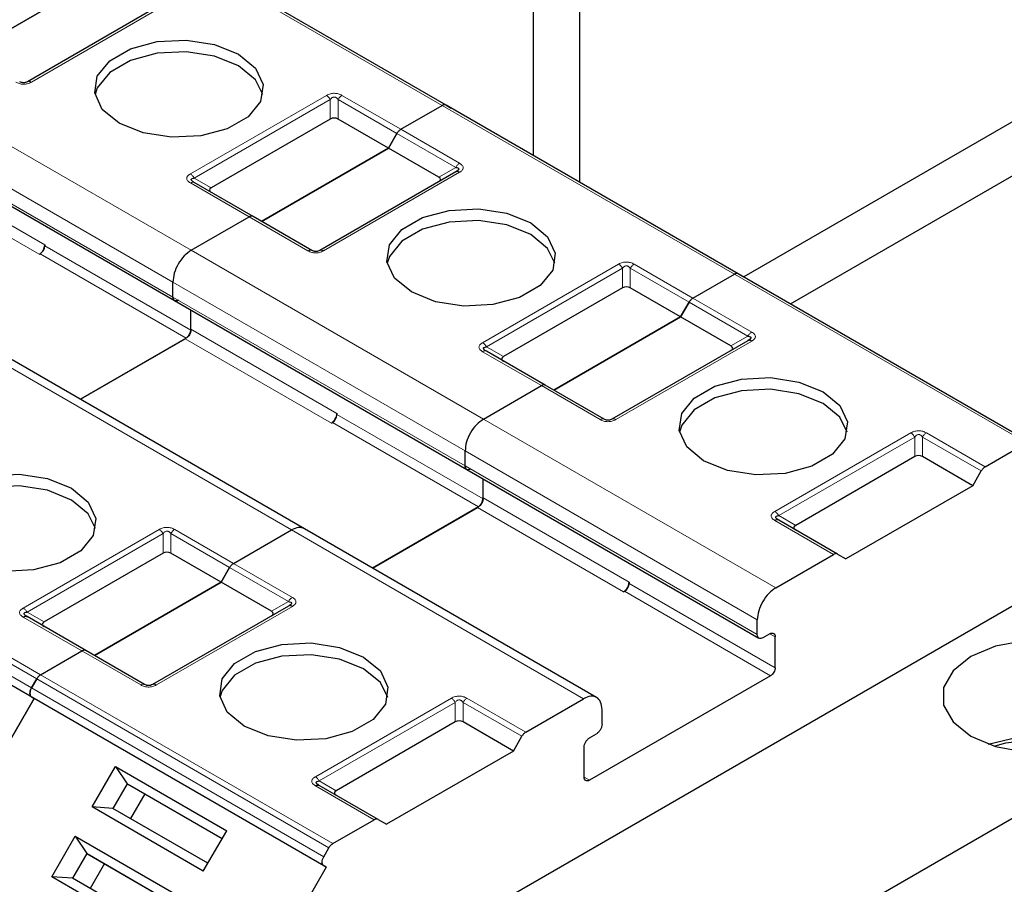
# Model space of a CAD drawing. Header units: millimetres. Extents: x 5 to 418, y 2 to 292.
# Tile 31 of 51: x 266 to 276, y 124 to 133. Entities that reach past the tile are written whole.
import ezdxf

# ---------------------------------------------------------------- set-up
doc = ezdxf.new("R2010")
doc.units = ezdxf.units.MM

msp = doc.modelspace()

# ---------------------------------------------------------------- linework, layer by layer
at = {"color": 7, "linetype": 'Continuous', "lineweight": 25}
for p, q in [((270.8628, 142.036), (270.8628, 131.8456)), ((271.3428, 131.5685), (271.3428, 142.036)), ((269.9691, 132.3615), (266.971, 134.0923)), ((266.3793, 133.6501), (265.0782, 132.899)), ((265.0782, 132.899), (266.3793, 133.6501)), ((267.0698, 133.4065), (265.6745, 132.601)), ((269.5046, 132.1125), (269.9291, 132.3576)), ((269.5046, 132.1125), (269.9291, 132.3576)), ((269.9691, 132.3615), (270.022, 132.331)), ((272.9673, 130.6307), (269.9691, 132.3615)), ((276.1682, 132.4146), (273.0227, 130.5987)), ((268.7812, 132.2173), (267.5601, 131.5124)), ((269.3774, 131.9193), (268.8612, 132.2173)), ((264.185, 132.0868), (267.1831, 130.356)), ((269.3774, 131.9193), (269.4646, 132.0703)), ((269.4646, 132.0703), (269.3774, 131.9193)), ((273.5027, 130.3216), (276.4082, 131.9989)), ((269.3774, 131.9193), (268.0764, 131.1682)), ((268.0764, 131.1682), (269.3774, 131.9193)), ((269.8937, 131.6213), (269.3774, 131.9193)), ((270.068, 131.6757), (268.6726, 130.8702)), ((270.0797, 131.6832), (270.0717, 131.6775)), ((267.9892, 131.2185), (267.3858, 131.5669)), ((267.3551, 130.8716), (267.9492, 131.2146)), ((267.3551, 130.8716), (267.9492, 131.2146)), ((268.5926, 130.8702), (267.9892, 131.2185)), ((265.8513, 130.9286), (265.8513, 130.9177)), ((265.7948, 130.8307), (265.8042, 130.8361)), ((272.5027, 130.3817), (272.9273, 130.6268)), ((272.5027, 130.3817), (272.9273, 130.6268)), ((275.9654, 128.8999), (272.9673, 130.6307)), ((272.9673, 130.6307), (273.0202, 130.6002)), ((267.1665, 130.3926), (267.1665, 130.545)), ((267.1665, 130.3926), (267.1665, 130.545)), ((271.7793, 130.4866), (270.5582, 129.7817)), ((272.3756, 130.1885), (271.8593, 130.4866)), ((267.1831, 130.356), (270.1813, 128.6252)), ((272.4627, 130.3395), (272.3756, 130.1885)), ((272.3756, 130.1885), (272.4627, 130.3395)), ((267.3504, 130.0524), (267.3504, 130.2594)), ((267.3504, 130.0632), (267.3504, 130.2594)), ((271.0745, 129.4374), (272.3756, 130.1885)), ((272.3756, 130.1885), (271.0745, 129.4374)), ((272.8918, 129.8905), (272.3756, 130.1885)), ((267.3033, 129.9707), (266.2171, 129.3437)), ((266.2171, 129.3437), (267.2938, 129.9653)), ((273.0661, 129.9449), (271.6707, 129.1394)), ((273.0778, 129.9524), (273.0699, 129.9467)), ((270.9874, 129.4878), (270.384, 129.8361)), ((268.5161, 128.0165), (265.518, 129.7473)), ((270.3532, 129.1408), (270.9474, 129.4838)), ((270.3532, 129.1408), (270.9474, 129.4838)), ((271.5907, 129.1394), (270.9874, 129.4878)), ((268.8495, 129.1978), (268.8495, 129.187)), ((268.7929, 129.0999), (268.8023, 129.1053)), ((270.1647, 128.6618), (270.1647, 128.8142)), ((270.1647, 128.6618), (270.1647, 128.8142)), ((275.5008, 128.6509), (275.9254, 128.896)), ((274.7774, 128.7558), (273.5564, 128.0509)), ((275.3737, 128.4577), (274.8574, 128.7558)), ((270.1813, 128.6252), (273.1794, 126.8944)), ((275.3737, 128.4577), (275.4608, 128.6087)), ((270.3485, 128.3325), (270.3485, 128.5286)), ((270.3485, 128.3216), (270.3485, 128.5286)), ((275.3737, 128.4577), (274.0726, 127.7067)), ((270.3014, 128.2399), (269.2152, 127.6129)), ((269.2152, 127.6129), (270.292, 128.2345)), ((273.9855, 127.757), (273.3821, 128.1053)), ((265.7425, 126.2757), (262.7444, 128.0065)), ((267.7887, 127.6603), (268.3828, 128.0033)), ((267.7887, 127.6603), (268.3828, 128.0033)), ((271.5142, 126.2857), (268.5161, 128.0165)), ((267.0653, 127.7652), (265.8442, 127.0603)), ((267.6615, 127.4672), (267.1453, 127.7652)), ((273.3514, 127.41), (273.9455, 127.753)), ((273.9855, 127.757), (274.0726, 127.7067)), ((267.7487, 127.6181), (267.6615, 127.4672)), ((267.6615, 127.4672), (267.7487, 127.6181)), ((266.3604, 126.7161), (267.6615, 127.4672)), ((267.6615, 127.4672), (266.3604, 126.7161)), ((268.1778, 127.1691), (267.6615, 127.4672)), ((276.2441, 127.4904), (268.3373, 122.926)), ((271.8476, 127.4671), (271.8476, 127.4562)), ((271.791, 127.3691), (271.8005, 127.3745)), ((268.3521, 127.2236), (266.9567, 126.4181)), ((265.6662, 127.1165), (265.6582, 127.1222)), ((266.2733, 126.7664), (265.6699, 127.1147)), ((273.1628, 126.931), (273.1628, 127.0834)), ((273.2901, 126.9392), (273.2194, 126.8984)), ((273.3467, 126.5908), (273.3467, 126.9065)), ((265.8088, 126.5174), (266.2333, 126.7624)), ((265.8088, 126.5174), (266.2333, 126.7624)), ((266.8767, 126.4181), (266.2733, 126.7664)), ((273.2995, 126.5091), (271.4422, 125.4369)), ((265.7688, 126.4751), (265.7159, 126.3835)), ((265.7159, 126.3835), (265.7688, 126.4751)), ((278.1297, 126.4019), (270.223, 121.8374)), ((265.7159, 126.2911), (265.7425, 126.2757)), ((265.7159, 126.2911), (265.7425, 126.2757)), ((264.0759, 123.389), (265.7425, 126.2757)), ((265.7425, 126.2757), (264.0759, 123.389)), ((268.7407, 124.5449), (265.7425, 126.2757)), ((270.7868, 125.9295), (271.3809, 126.2725)), ((271.5695, 126.0112), (271.5695, 126.1636)), ((270.0634, 126.0344), (268.8423, 125.3295)), ((270.6597, 125.7364), (270.1434, 126.0344)), ((270.6597, 125.7364), (270.7468, 125.8873)), ((271.4422, 125.8724), (271.5129, 125.9132)), ((270.6597, 125.7364), (269.3586, 124.9853)), ((271.3856, 125.4696), (271.3856, 125.7744)), ((266.3379, 125.1623), (266.5779, 125.5779)), ((266.5779, 125.5779), (267.7186, 124.9193)), ((266.5779, 125.5779), (266.6972, 125.4013)), ((266.6972, 125.4013), (266.5505, 125.1472)), ((266.6972, 125.4013), (267.6719, 124.8386)), ((266.6972, 125.4013), (266.7239, 125.3859)), ((266.7239, 125.3859), (267.6719, 124.8386)), ((268.6643, 125.3857), (268.6563, 125.3914)), ((269.2714, 125.0356), (268.668, 125.3839)), ((266.8772, 125.2974), (266.7305, 125.0433)), ((267.4786, 124.5038), (266.3379, 125.1623)), ((266.5505, 125.1472), (266.3379, 125.1623)), ((267.5253, 124.5845), (266.5505, 125.1472)), ((268.8069, 124.7866), (269.2314, 125.0317)), ((269.2714, 125.0356), (269.3586, 124.9853)), ((267.4786, 124.5038), (267.7186, 124.9193)), ((265.9246, 124.4464), (266.1645, 124.8619)), ((266.1645, 124.8619), (267.3052, 124.2034)), ((266.1645, 124.8619), (266.2839, 124.6854)), ((266.2839, 124.6854), (266.1372, 124.4313)), ((266.2839, 124.6854), (267.2586, 124.1227)), ((266.2839, 124.6854), (266.3105, 124.67)), ((266.3105, 124.67), (267.2586, 124.1226)), ((268.714, 124.6527), (268.7669, 124.7443)), ((266.4639, 124.5814), (266.3172, 124.3274)), ((268.7407, 124.5449), (267.074, 121.6582)), ((268.714, 124.5603), (268.7407, 124.5449)), ((267.0653, 123.7879), (265.9246, 124.4464)), ((266.1372, 124.4313), (265.9246, 124.4464)), ((267.1119, 123.8686), (266.1372, 124.4313))]:
    msp.add_line(p, q, dxfattribs=at)
at = {"color": 7, "linetype": 'Continuous', "lineweight": 18}
for p, q in [((269.9291, 132.3576), (266.931, 134.0883)), ((267.1098, 133.4026), (265.7145, 132.597)), ((264.357, 132.6024), (267.3551, 130.8716)), ((267.3458, 131.6553), (268.7412, 132.4608)), ((268.9012, 132.4608), (269.5046, 132.1125)), ((267.3858, 131.6131), (268.7812, 132.4186)), ((268.7812, 132.2173), (268.7812, 132.4186)), ((268.8612, 132.4186), (269.4646, 132.0703)), ((268.8612, 132.4186), (268.8612, 132.2173)), ((272.9273, 130.6268), (269.9291, 132.3576)), ((264.1684, 132.2758), (267.1665, 130.545)), ((267.1665, 130.3926), (264.1684, 132.1234)), ((269.4646, 132.0703), (270.068, 131.7219)), ((269.5046, 132.1125), (270.108, 131.7641)), ((264.3523, 131.794), (265.8513, 130.9286)), ((264.2957, 131.696), (265.7948, 130.8307)), ((270.108, 131.6718), (268.7126, 130.8663)), ((269.8937, 131.6213), (270.068, 131.7219)), ((267.9492, 131.2146), (267.3458, 131.5629)), ((267.3858, 131.6131), (267.5601, 131.5124)), ((268.5526, 130.8663), (267.9492, 131.2146)), ((265.8042, 130.8361), (267.3033, 129.9707)), ((265.8513, 130.9177), (267.3504, 130.0524)), ((267.3551, 130.8716), (270.3532, 129.1408)), ((270.344, 129.9245), (271.7393, 130.73)), ((271.8993, 130.73), (272.5027, 130.3817)), ((270.384, 129.8823), (271.7793, 130.6878)), ((271.7793, 130.4866), (271.7793, 130.6878)), ((271.8593, 130.6878), (272.4627, 130.3395)), ((271.8593, 130.6878), (271.8593, 130.4866)), ((275.9254, 128.896), (272.9273, 130.6268)), ((267.1665, 130.545), (270.1647, 128.8142)), ((270.1647, 128.6618), (267.1665, 130.3926)), ((272.4627, 130.3395), (273.0661, 129.9911)), ((272.5027, 130.3817), (273.1061, 130.0334)), ((267.3504, 130.0632), (268.8495, 129.1978)), ((267.2938, 129.9653), (268.7929, 129.0999)), ((273.1061, 129.941), (271.7107, 129.1355)), ((272.8918, 129.8905), (273.0661, 129.9911)), ((270.9474, 129.4838), (270.344, 129.8321)), ((270.384, 129.8823), (270.5582, 129.7817)), ((268.3828, 128.0033), (265.3846, 129.7341)), ((271.5507, 129.1355), (270.9474, 129.4838)), ((268.8495, 129.187), (270.3485, 128.3216)), ((270.3532, 129.1408), (273.3514, 127.41)), ((268.8023, 129.1053), (270.3014, 128.2399)), ((273.3421, 128.1937), (274.7374, 128.9992)), ((273.3821, 128.1515), (274.7774, 128.957)), ((274.7774, 128.7558), (274.7774, 128.957)), ((274.8574, 128.957), (275.4608, 128.6087)), ((274.8574, 128.957), (274.8574, 128.7558)), ((274.8974, 128.9992), (275.5008, 128.6509)), ((270.1647, 128.8142), (273.1628, 127.0834)), ((273.1628, 126.931), (270.1647, 128.6618)), ((270.3485, 128.3325), (271.8476, 127.4671)), ((262.7706, 128.2059), (265.7688, 126.4751)), ((262.8106, 128.2481), (265.8088, 126.5174)), ((270.292, 128.2345), (271.791, 127.3691)), ((262.7177, 128.1143), (265.7159, 126.3835)), ((273.9455, 127.753), (273.3421, 128.1014)), ((273.3821, 128.1515), (273.5564, 128.0509)), ((265.7159, 126.2911), (262.7177, 128.0219)), ((265.6299, 127.2031), (267.0253, 128.0087)), ((267.1853, 128.0087), (267.7887, 127.6603)), ((271.3809, 126.2725), (268.3828, 128.0033)), ((265.6699, 127.1609), (267.0653, 127.9664)), ((267.0653, 127.7652), (267.0653, 127.9664)), ((267.1453, 127.9664), (267.7487, 127.6181)), ((267.1453, 127.9664), (267.1453, 127.7652)), ((267.7487, 127.6181), (268.3521, 127.2698)), ((267.7887, 127.6603), (268.3921, 127.312)), ((271.8476, 127.4562), (273.3467, 126.5908)), ((271.8005, 127.3745), (273.2995, 126.5091)), ((268.3921, 127.2196), (266.9967, 126.4141)), ((268.1778, 127.1691), (268.3521, 127.2698)), ((266.2333, 126.7624), (265.6299, 127.1108)), ((265.6699, 127.1609), (265.8442, 127.0603)), ((273.2901, 126.9392), (273.3467, 126.9065)), ((266.8367, 126.4141), (266.2333, 126.7624)), ((265.8088, 126.5174), (268.8069, 124.7866)), ((265.7159, 126.3835), (268.714, 124.6527)), ((265.7688, 126.4751), (268.7669, 124.7443)), ((268.714, 124.5603), (265.7159, 126.2911)), ((268.628, 125.4724), (270.0234, 126.2779)), ((268.668, 125.4301), (270.0634, 126.2357)), ((270.0634, 126.0344), (270.0634, 126.2357)), ((270.1434, 126.2357), (270.7468, 125.8873)), ((270.1434, 126.2357), (270.1434, 126.0344)), ((270.1834, 126.2779), (270.7868, 125.9295)), ((269.2314, 125.0317), (268.628, 125.38)), ((268.668, 125.4301), (268.8423, 125.3295)), ((271.4422, 125.4369), (271.3856, 125.4696))]:
    msp.add_line(p, q, dxfattribs=at)
at = {"color": 7, "linetype": 'Continuous', "lineweight": 25, "flags": 128}
for points in [[(266.615, 132.1751), (266.4424, 132.3175), (266.3645, 132.4853), (266.3907, 132.6584), (266.5179, 132.8159), (266.7307, 132.9388), (267.0035, 133.0122), (267.3034, 133.0273), (267.5941, 132.9824), (267.8407, 132.8827)], [(267.8407, 132.7629), (267.5941, 132.8626), (267.3034, 132.9076), (267.0035, 132.8924), (266.7307, 132.819), (266.5179, 132.6961), (266.3907, 132.5387), (266.3674, 132.469)], [(267.8407, 132.8827), (268.0133, 132.7404), (268.0912, 132.5725), (268.065, 132.3994), (267.9378, 132.242), (267.7249, 132.1191), (267.4521, 132.0457), (267.1523, 132.0305), (266.8616, 132.0755), (266.615, 132.1751)], [(268.0883, 132.469), (268.0133, 132.6206), (267.8407, 132.7629)], [(269.6131, 130.4444), (269.4405, 130.5867), (269.3626, 130.7545), (269.3888, 130.9276), (269.516, 131.0851), (269.7289, 131.208), (270.0017, 131.2814), (270.3015, 131.2966), (270.5922, 131.2516), (270.8388, 131.1519)], [(270.8388, 131.0322), (270.5922, 131.1318), (270.3015, 131.1768), (270.0017, 131.1616), (269.7289, 131.0882), (269.516, 130.9653), (269.3888, 130.8079), (269.3655, 130.7383)], [(270.8388, 131.1519), (271.0114, 131.0096), (271.0893, 130.8417), (271.0631, 130.6686), (270.9359, 130.5112), (270.7231, 130.3883), (270.4503, 130.3149), (270.1504, 130.2997), (269.8597, 130.3447), (269.6131, 130.4444)], [(271.0864, 130.7383), (271.0114, 130.8898), (270.8388, 131.0322)], [(272.6113, 128.7136), (272.4386, 128.8559), (272.3607, 129.0237), (272.387, 129.1968), (272.5142, 129.3543), (272.727, 129.4772), (272.9998, 129.5506), (273.2996, 129.5658), (273.5904, 129.5208), (273.8369, 129.4211)], [(273.8369, 129.3014), (273.5904, 129.401), (273.2996, 129.446), (272.9998, 129.4309), (272.727, 129.3574), (272.5142, 129.2346), (272.387, 129.0771), (272.3637, 129.0075)], [(273.8369, 129.4211), (274.0096, 129.2788), (274.0875, 129.111), (274.0612, 128.9379), (273.934, 128.7804), (273.7212, 128.6575), (273.4484, 128.5841), (273.1486, 128.5689), (272.8578, 128.6139), (272.6113, 128.7136)], [(274.0845, 129.0075), (274.0096, 129.159), (273.8369, 129.3014)], [(264.8991, 127.723), (264.7265, 127.8653), (264.6486, 128.0332), (264.6748, 128.2063), (264.802, 128.3637), (265.0148, 128.4866), (265.2876, 128.56), (265.5875, 128.5752), (265.8782, 128.5302), (266.1247, 128.4306)], [(266.1247, 128.3108), (265.8782, 128.4105), (265.5875, 128.4554), (265.2876, 128.4403), (265.0148, 128.3669), (264.802, 128.244), (264.6748, 128.0865), (264.6515, 128.0169)], [(266.1247, 128.4306), (266.2974, 128.2882), (266.3753, 128.1204), (266.3491, 127.9473), (266.2219, 127.7898), (266.009, 127.6669), (265.7362, 127.5935), (265.4364, 127.5784), (265.1456, 127.6233), (264.8991, 127.723)], [(266.3724, 128.0169), (266.2974, 128.1685), (266.1247, 128.3108)], [(267.8972, 125.9922), (267.7246, 126.1346), (267.6467, 126.3024), (267.6729, 126.4755), (267.8001, 126.633), (268.013, 126.7558), (268.2857, 126.8293), (268.5856, 126.8444), (268.8763, 126.7994), (269.1229, 126.6998)], [(275.3548, 125.8885), (275.608, 125.7824), (275.9055, 125.7266), (276.2184, 125.7266), (276.5159, 125.7824), (276.7691, 125.8885), (276.953, 126.0347), (277.0496, 126.2064), (277.0496, 126.3871), (276.953, 126.5588), (276.7691, 126.705), (276.5159, 126.8111), (276.2184, 126.8669), (275.9055, 126.8669), (275.608, 126.8111), (275.3548, 126.705), (275.1709, 126.5588), (275.0743, 126.3871), (275.0743, 126.2064), (275.1709, 126.0347), (275.3548, 125.8885)], [(269.1229, 126.58), (268.8763, 126.6797), (268.5856, 126.7246), (268.2857, 126.7095), (268.013, 126.6361), (267.8001, 126.5132), (267.6729, 126.3557), (267.6496, 126.2861)], [(269.1229, 126.6998), (269.2955, 126.5574), (269.3734, 126.3896), (269.3472, 126.2165), (269.22, 126.059), (269.0072, 125.9362), (268.7344, 125.8627), (268.4345, 125.8476), (268.1438, 125.8926), (267.8972, 125.9922)], [(269.3705, 126.2861), (269.2955, 126.4377), (269.1229, 126.58)], [(275.533, 125.8068), (275.8335, 125.8789), (276.1583, 125.8915)], [(276.0344, 125.8555), (275.7103, 125.816), (275.5995, 125.7849)]]:
    msp.add_lwpolyline(points, dxfattribs=at)
at = {"color": 7, "linetype": 'Continuous', "lineweight": 18}
for centre, radius, start, end in [((267.3693, 131.5302), 0.0402, 65.68605, 125.61817), ((270.3674, 129.7994), 0.0402, 65.68605, 125.61817), ((273.3655, 128.0686), 0.0402, 65.68605, 125.61817), ((268.4531, 127.2141), 0.1154, 121.95467, 151.14439)]:
    msp.add_arc(centre, radius, start, end, dxfattribs=at)
at = {"color": 7, "linetype": 'Continuous', "lineweight": 25}
for centre, radius in [((265.7285, 130.9342), 0.1229), ((265.749, 130.9224), 0.1025), ((268.7266, 129.2034), 0.1229), ((268.7471, 129.1916), 0.1025), ((271.7248, 127.4727), 0.1229), ((271.7452, 127.4608), 0.1025)]:
    msp.add_arc(centre, radius, 302.60548, 357.39452, dxfattribs=at)
for centre, major_axis, ratio, start_param, end_param in [((268.8212, 132.1481), (0.08, 0), 0.9998916, 1.0471975, 2.0943951), ((269.7737, 131.5982), (0.1386, 0), 0.3332972, 5.7595865, 6.8067841), ((267.6801, 131.4893), (0.1386, 0), 0.3332972, 2.6179939, 3.6651914), ((271.8193, 130.4173), (0.08, 0), 0.9998916, 1.0471975, 2.0943951), ((272.7718, 129.8674), (0.1386, 0), 0.3332972, 5.7595865, 6.8067841), ((270.6782, 129.7586), (0.1386, 0), 0.3332972, 2.6179939, 3.6651914), ((274.8174, 128.6865), (0.08, 0), 0.9998916, 1.0471975, 2.0943951), ((273.6764, 128.0278), (0.1386, 0), 0.3332972, 2.6179939, 3.6651914), ((267.1053, 127.6959), (0.08, 0), 0.9998916, 1.0471975, 2.0943951), ((268.0578, 127.1461), (0.1386, 0), 0.3332972, 5.7595865, 6.8067841), ((265.9642, 127.0372), (0.1386, 0), 0.3332972, 2.6179939, 3.6651915), ((270.1034, 125.9651), (0.08, 0), 0.9998916, 1.0471975, 2.0943951), ((268.9623, 125.3064), (0.1386, 0), 0.3332972, 2.6179939, 3.6651915)]:
    msp.add_ellipse(centre, major_axis=major_axis, ratio=ratio, start_param=start_param, end_param=end_param, dxfattribs=at)
at = {"color": 7, "linetype": 'Continuous', "lineweight": 18}
for points, knots in [([(265.7145, 132.597), (265.7014, 132.5906), (265.683, 132.5815), (265.6528, 132.5762), (265.6317, 132.5754), (265.611, 132.5768), (265.5834, 132.5826), (265.5664, 132.5911), (265.5545, 132.597)], [0, 0, 0, 0, 0.2823256, 0.3956386, 0.5177702, 0.6311071, 0.7404354, 1, 1, 1, 1]), ([(268.7412, 132.4608), (268.7543, 132.4673), (268.7726, 132.4764), (268.8028, 132.4817), (268.8239, 132.4824), (268.8446, 132.481), (268.8722, 132.4753), (268.8892, 132.4668), (268.9012, 132.4608)], [0, 0, 0, 0, 0.28232556, 0.3956386, 0.51777025, 0.63110711, 0.74043539, 1, 1, 1, 1]), ([(268.7812, 132.4186), (268.7868, 132.4256), (268.7947, 132.4355), (268.8112, 132.4429), (268.8234, 132.4439), (268.8348, 132.4416), (268.8488, 132.4338), (268.8561, 132.4249), (268.8612, 132.4186)], [0, 0, 0, 0, 0.2915567, 0.4094353, 0.5237228, 0.6250088, 0.734944, 1, 1, 1, 1]), ([(270.108, 131.7641), (270.1192, 131.7566), (270.135, 131.746), (270.1441, 131.7285), (270.1454, 131.7164), (270.143, 131.7044), (270.133, 131.6885), (270.1183, 131.6787), (270.108, 131.6718)], [0, 0, 0, 0, 0.2823256, 0.3956386, 0.5177703, 0.6311071, 0.7404354, 1, 1, 1, 1]), ([(267.3458, 131.5629), (267.3353, 131.57), (267.3199, 131.5802), (267.3103, 131.5971), (267.3079, 131.6092), (267.3104, 131.6212), (267.3199, 131.6377), (267.3352, 131.6481), (267.3458, 131.6553)], [0, 0, 0, 0, 0.2646181, 0.3849548, 0.5040288, 0.613968, 0.7305828, 1, 1, 1, 1]), ([(268.7126, 130.8663), (268.6995, 130.8598), (268.6812, 130.8507), (268.6509, 130.8454), (268.6299, 130.8446), (268.6092, 130.846), (268.5815, 130.8518), (268.5646, 130.8603), (268.5526, 130.8663)], [0, 0, 0, 0, 0.2823256, 0.3956386, 0.5177702, 0.6311071, 0.7404354, 1, 1, 1, 1]), ([(271.7393, 130.73), (271.7524, 130.7365), (271.7708, 130.7456), (271.801, 130.7509), (271.822, 130.7517), (271.8428, 130.7502), (271.8704, 130.7445), (271.8874, 130.736), (271.8993, 130.73)], [0, 0, 0, 0, 0.28232556, 0.3956386, 0.51777025, 0.63110711, 0.74043539, 1, 1, 1, 1]), ([(271.7793, 130.6878), (271.7849, 130.6948), (271.7929, 130.7047), (271.8094, 130.7121), (271.8215, 130.7131), (271.833, 130.7109), (271.847, 130.703), (271.8542, 130.6941), (271.8593, 130.6878)], [0, 0, 0, 0, 0.2915567, 0.4094353, 0.5237228, 0.6250088, 0.734944, 1, 1, 1, 1]), ([(273.1061, 130.0334), (273.1173, 130.0258), (273.1331, 130.0152), (273.1423, 129.9978), (273.1436, 129.9856), (273.1411, 129.9736), (273.1312, 129.9577), (273.1165, 129.9479), (273.1061, 129.941)], [0, 0, 0, 0, 0.2823256, 0.3956386, 0.5177703, 0.6311071, 0.7404354, 1, 1, 1, 1]), ([(270.344, 129.8321), (270.3334, 129.8392), (270.3181, 129.8495), (270.3084, 129.8663), (270.306, 129.8784), (270.3085, 129.8904), (270.318, 129.907), (270.3333, 129.9173), (270.344, 129.9245)], [0, 0, 0, 0, 0.2646181, 0.3849548, 0.5040288, 0.613968, 0.7305828, 1, 1, 1, 1]), ([(271.7107, 129.1355), (271.6976, 129.129), (271.6793, 129.1199), (271.6491, 129.1146), (271.628, 129.1138), (271.6073, 129.1153), (271.5797, 129.121), (271.5627, 129.1295), (271.5507, 129.1355)], [0, 0, 0, 0, 0.2823256, 0.3956386, 0.5177702, 0.6311071, 0.7404354, 1, 1, 1, 1]), ([(274.7374, 128.9992), (274.7505, 129.0057), (274.7689, 129.0148), (274.7991, 129.0201), (274.8202, 129.0209), (274.8409, 129.0195), (274.8685, 129.0137), (274.8855, 129.0052), (274.8974, 128.9992)], [0, 0, 0, 0, 0.2823256, 0.3956386, 0.5177702, 0.6311071, 0.7404354, 1, 1, 1, 1]), ([(274.7774, 128.957), (274.7831, 128.964), (274.791, 128.9739), (274.8075, 128.9813), (274.8196, 128.9823), (274.8311, 128.9801), (274.8451, 128.9722), (274.8523, 128.9633), (274.8574, 128.957)], [0, 0, 0, 0, 0.2915567, 0.4094353, 0.5237228, 0.6250088, 0.734944, 1, 1, 1, 1]), ([(273.3421, 128.1014), (273.3315, 128.1084), (273.3162, 128.1187), (273.3065, 128.1355), (273.3042, 128.1476), (273.3066, 128.1596), (273.3161, 128.1762), (273.3314, 128.1865), (273.3421, 128.1937)], [0, 0, 0, 0, 0.2646181, 0.3849548, 0.5040288, 0.613968, 0.7305828, 1, 1, 1, 1]), ([(267.0253, 128.0087), (267.0384, 128.0152), (267.0567, 128.0242), (267.0869, 128.0295), (267.108, 128.0303), (267.1287, 128.0289), (267.1563, 128.0231), (267.1733, 128.0146), (267.1853, 128.0087)], [0, 0, 0, 0, 0.28232556, 0.3956386, 0.51777025, 0.63110711, 0.74043539, 1, 1, 1, 1]), ([(267.0653, 127.9664), (267.0709, 127.9735), (267.0788, 127.9833), (267.0953, 127.9907), (267.1075, 127.9917), (267.1189, 127.9895), (267.1329, 127.9816), (267.1402, 127.9727), (267.1453, 127.9664)], [0, 0, 0, 0, 0.29155666, 0.40943532, 0.52372283, 0.62500884, 0.73494402, 1, 1, 1, 1]), ([(268.3921, 127.312), (268.4026, 127.3049), (268.4179, 127.2947), (268.4276, 127.2779), (268.43, 127.2657), (268.4275, 127.2537), (268.418, 127.2372), (268.4027, 127.2268), (268.3921, 127.2196)], [0, 0, 0, 0, 0.2646181, 0.3849548, 0.5040288, 0.613968, 0.7305828, 1, 1, 1, 1]), ([(265.6299, 127.1108), (265.6187, 127.1183), (265.6029, 127.1289), (265.5938, 127.1464), (265.5924, 127.1585), (265.5949, 127.1705), (265.6049, 127.1864), (265.6196, 127.1962), (265.6299, 127.2031)], [0, 0, 0, 0, 0.2823256, 0.3956386, 0.5177703, 0.6311071, 0.7404354, 1, 1, 1, 1]), ([(266.9967, 126.4141), (266.9836, 126.4076), (266.9652, 126.3985), (266.935, 126.3932), (266.914, 126.3925), (266.8932, 126.3939), (266.8656, 126.3996), (266.8487, 126.4081), (266.8367, 126.4141)], [0, 0, 0, 0, 0.2823256, 0.3956386, 0.5177702, 0.6311071, 0.7404354, 1, 1, 1, 1]), ([(270.0234, 126.2779), (270.0365, 126.2844), (270.0549, 126.2935), (270.0851, 126.2987), (270.1061, 126.2995), (270.1269, 126.2981), (270.1545, 126.2923), (270.1714, 126.2839), (270.1834, 126.2779)], [0, 0, 0, 0, 0.2823256, 0.3956386, 0.5177702, 0.6311071, 0.7404354, 1, 1, 1, 1]), ([(270.0634, 126.2357), (270.069, 126.2427), (270.0769, 126.2525), (270.0935, 126.2599), (270.1056, 126.2609), (270.117, 126.2587), (270.1311, 126.2509), (270.1383, 126.2419), (270.1434, 126.2357)], [0, 0, 0, 0, 0.2915567, 0.4094353, 0.5237228, 0.6250088, 0.734944, 1, 1, 1, 1]), ([(268.628, 125.38), (268.6168, 125.3876), (268.6011, 125.3982), (268.5919, 125.4156), (268.5906, 125.4278), (268.593, 125.4397), (268.603, 125.4557), (268.6177, 125.4655), (268.628, 125.4724)], [0, 0, 0, 0, 0.2823256, 0.3956386, 0.5177703, 0.6311071, 0.7404354, 1, 1, 1, 1])]:
    msp.add_open_spline(points, degree=3, knots=knots, dxfattribs=at)
at = {"color": 7, "linetype": 'Continuous', "lineweight": 25}
for points, knots in [([(265.6745, 132.601), (265.6688, 132.5981), (265.6609, 132.594), (265.6444, 132.5906), (265.6323, 132.59), (265.6208, 132.5912), (265.6068, 132.5946), (265.5996, 132.5983), (265.5945, 132.601)], [0, 0, 0, 0, 0.29155666, 0.40943532, 0.52372283, 0.62500884, 0.73494402, 1, 1, 1, 1]), ([(270.068, 131.7219), (270.0766, 131.7207), (270.0887, 131.719), (270.098, 131.7115), (270.0994, 131.7047), (270.0964, 131.6976), (270.0867, 131.6873), (270.0757, 131.6805), (270.068, 131.6757)], [0, 0, 0, 0, 0.2915567, 0.4094353, 0.5237228, 0.6250088, 0.734944, 1, 1, 1, 1]), ([(267.3858, 131.5669), (267.3774, 131.5721), (267.3657, 131.5793), (267.3565, 131.5903), (267.3541, 131.5971), (267.3563, 131.6029), (267.3655, 131.6097), (267.3773, 131.6117), (267.3858, 131.6131)], [0, 0, 0, 0, 0.288782, 0.3996105, 0.4976777, 0.5951187, 0.7063928, 1, 1, 1, 1]), ([(267.3773, 131.57), (267.3743, 131.5721), (267.3685, 131.5761), (267.3654, 131.5803), (267.3639, 131.5822)], [0, 0, 0, 0, 0.52568951, 1, 1, 1, 1]), ([(268.6726, 130.8702), (268.667, 130.8673), (268.6591, 130.8632), (268.6426, 130.8598), (268.6304, 130.8592), (268.619, 130.8604), (268.605, 130.8638), (268.5977, 130.8676), (268.5926, 130.8702)], [0, 0, 0, 0, 0.2915567, 0.4094353, 0.5237228, 0.6250088, 0.734944, 1, 1, 1, 1]), ([(267.1665, 130.3926), (267.1675, 130.3848), (267.1695, 130.3692), (267.177, 130.3572), (267.1831, 130.356), (267.1831, 130.356)], [0, 0, 0, 0, 0.4999489, 0.9998979, 1, 1, 1, 1]), ([(273.0661, 129.9911), (273.0747, 129.9899), (273.0868, 129.9882), (273.0961, 129.9807), (273.0975, 129.9739), (273.0945, 129.9668), (273.0848, 129.9565), (273.0739, 129.9497), (273.0661, 129.9449)], [0, 0, 0, 0, 0.2915567, 0.4094353, 0.5237228, 0.6250088, 0.734944, 1, 1, 1, 1]), ([(270.384, 129.8361), (270.3755, 129.8413), (270.3638, 129.8486), (270.3546, 129.8595), (270.3523, 129.8663), (270.3544, 129.8721), (270.3636, 129.8789), (270.3754, 129.8809), (270.384, 129.8823)], [0, 0, 0, 0, 0.288782, 0.3996105, 0.4976777, 0.5951187, 0.7063928, 1, 1, 1, 1]), ([(270.3755, 129.8393), (270.3724, 129.8413), (270.3666, 129.8453), (270.3635, 129.8495), (270.3621, 129.8515)], [0, 0, 0, 0, 0.5256895, 1, 1, 1, 1]), ([(271.6707, 129.1394), (271.6651, 129.1365), (271.6572, 129.1324), (271.6407, 129.129), (271.6286, 129.1284), (271.6171, 129.1297), (271.6031, 129.133), (271.5959, 129.1368), (271.5907, 129.1394)], [0, 0, 0, 0, 0.2915567, 0.4094353, 0.5237228, 0.6250088, 0.734944, 1, 1, 1, 1]), ([(270.1647, 128.6618), (270.1656, 128.654), (270.1676, 128.6384), (270.1751, 128.6264), (270.1813, 128.6252), (270.1813, 128.6252)], [0, 0, 0, 0, 0.4999489, 0.9998979, 1, 1, 1, 1]), ([(273.3821, 128.1053), (273.3736, 128.1105), (273.3619, 128.1178), (273.3527, 128.1287), (273.3504, 128.1355), (273.3525, 128.1414), (273.3617, 128.1481), (273.3735, 128.1501), (273.3821, 128.1515)], [0, 0, 0, 0, 0.28878198, 0.3996105, 0.49767765, 0.59511869, 0.70639275, 1, 1, 1, 1]), ([(273.3736, 128.1085), (273.3706, 128.1105), (273.3647, 128.1145), (273.3617, 128.1187), (273.3602, 128.1207)], [0, 0, 0, 0, 0.5256895, 1, 1, 1, 1]), ([(268.5161, 128.0165), (268.4966, 128.0235), (268.4577, 128.0376), (268.4077, 128.0147), (268.3828, 128.0033)], [0, 0, 0, 0, 0.4999489, 1, 1, 1, 1]), ([(268.5161, 128.0165), (268.4966, 128.0235), (268.4577, 128.0376), (268.4077, 128.0147), (268.3828, 128.0033)], [0, 0, 0, 0, 0.49994893, 1, 1, 1, 1]), ([(268.3521, 127.2698), (268.3605, 127.2685), (268.3722, 127.2667), (268.3814, 127.2599), (268.3837, 127.2542), (268.3816, 127.2473), (268.3724, 127.2362), (268.3606, 127.2289), (268.3521, 127.2236)], [0, 0, 0, 0, 0.288782, 0.3996105, 0.4976777, 0.5951187, 0.7063928, 1, 1, 1, 1]), ([(268.374, 127.239), (268.3725, 127.237), (268.3694, 127.2328), (268.3636, 127.2288), (268.3605, 127.2267)], [0, 0, 0, 0, 0.4744804, 1, 1, 1, 1]), ([(265.6699, 127.1147), (265.6613, 127.12), (265.6492, 127.1275), (265.6399, 127.139), (265.6385, 127.1462), (265.6415, 127.1523), (265.6512, 127.1582), (265.6622, 127.1598), (265.6699, 127.1609)], [0, 0, 0, 0, 0.29155666, 0.40943532, 0.52372283, 0.62500884, 0.73494402, 1, 1, 1, 1]), ([(266.9567, 126.4181), (266.9511, 126.4151), (266.9432, 126.411), (266.9266, 126.4077), (266.9145, 126.4071), (266.9031, 126.4083), (266.8891, 126.4117), (266.8818, 126.4154), (266.8767, 126.4181)], [0, 0, 0, 0, 0.29155666, 0.40943532, 0.52372283, 0.62500884, 0.73494402, 1, 1, 1, 1]), ([(268.668, 125.3839), (268.6594, 125.3892), (268.6473, 125.3967), (268.638, 125.4082), (268.6366, 125.4155), (268.6396, 125.4216), (268.6493, 125.4274), (268.6603, 125.429), (268.668, 125.4301)], [0, 0, 0, 0, 0.29155666, 0.40943532, 0.52372283, 0.62500884, 0.73494402, 1, 1, 1, 1])]:
    msp.add_open_spline(points, degree=3, knots=knots, dxfattribs=at)
at = {"color": 7, "linetype": 'Continuous', "lineweight": 18}
for points in [[(265.7145, 132.597), (265.7108, 132.5989), (265.7034, 132.6027), (265.6927, 132.605), (265.6828, 132.6048), (265.6773, 132.6023), (265.6745, 132.601)], [(268.7412, 132.4608), (268.7449, 132.4584), (268.7523, 132.4537), (268.7629, 132.4436), (268.7729, 132.4319), (268.7784, 132.423), (268.7812, 132.4186)], [(268.8612, 132.4186), (268.8639, 132.423), (268.8695, 132.4319), (268.8794, 132.4436), (268.8901, 132.4537), (268.8975, 132.4584), (268.9012, 132.4608)], [(270.108, 131.7641), (270.1043, 131.7618), (270.0969, 131.757), (270.0862, 131.7469), (270.0763, 131.7353), (270.0707, 131.7264), (270.068, 131.7219)], [(267.3458, 131.6553), (267.3495, 131.6529), (267.3569, 131.6481), (267.3676, 131.6381), (267.3775, 131.6264), (267.3831, 131.6175), (267.3858, 131.6131)], [(268.5926, 130.8702), (268.5898, 130.8715), (268.5843, 130.874), (268.5744, 130.8742), (268.5637, 130.8719), (268.5563, 130.8682), (268.5526, 130.8663)], [(268.7126, 130.8663), (268.7089, 130.8682), (268.7015, 130.8719), (268.6908, 130.8742), (268.6809, 130.874), (268.6754, 130.8715), (268.6726, 130.8702)], [(271.7393, 130.73), (271.743, 130.7276), (271.7504, 130.7229), (271.7611, 130.7128), (271.771, 130.7012), (271.7765, 130.6923), (271.7793, 130.6878)], [(271.8593, 130.6878), (271.8621, 130.6923), (271.8676, 130.7012), (271.8775, 130.7128), (271.8882, 130.7229), (271.8956, 130.7276), (271.8993, 130.73)], [(273.1061, 130.0334), (273.1024, 130.031), (273.095, 130.0262), (273.0843, 130.0162), (273.0744, 130.0045), (273.0689, 129.9956), (273.0661, 129.9911)], [(270.344, 129.9245), (270.3477, 129.9221), (270.3551, 129.9174), (270.3657, 129.9073), (270.3757, 129.8956), (270.3812, 129.8867), (270.384, 129.8823)], [(271.5907, 129.1394), (271.588, 129.1407), (271.5824, 129.1432), (271.5725, 129.1434), (271.5619, 129.1412), (271.5545, 129.1374), (271.5507, 129.1355)], [(271.7107, 129.1355), (271.707, 129.1374), (271.6996, 129.1412), (271.689, 129.1434), (271.6791, 129.1432), (271.6735, 129.1407), (271.6707, 129.1394)], [(274.7374, 128.9992), (274.7411, 128.9969), (274.7486, 128.9921), (274.7592, 128.982), (274.7691, 128.9704), (274.7747, 128.9615), (274.7774, 128.957)], [(274.8574, 128.957), (274.8602, 128.9615), (274.8657, 128.9704), (274.8757, 128.982), (274.8863, 128.9921), (274.8937, 128.9969), (274.8974, 128.9992)], [(273.3421, 128.1937), (273.3458, 128.1913), (273.3532, 128.1866), (273.3639, 128.1765), (273.3738, 128.1648), (273.3793, 128.1559), (273.3821, 128.1515)], [(267.0253, 128.0087), (267.029, 128.0063), (267.0364, 128.0015), (267.047, 127.9915), (267.057, 127.9798), (267.0625, 127.9709), (267.0653, 127.9664)], [(267.1453, 127.9664), (267.148, 127.9709), (267.1536, 127.9798), (267.1635, 127.9915), (267.1742, 128.0015), (267.1816, 128.0063), (267.1853, 128.0087)], [(265.6299, 127.2031), (265.6336, 127.2008), (265.641, 127.196), (265.6517, 127.1859), (265.6616, 127.1743), (265.6671, 127.1654), (265.6699, 127.1609)], [(266.8767, 126.4181), (266.8739, 126.4193), (266.8684, 126.4218), (266.8585, 126.422), (266.8478, 126.4198), (266.8404, 126.416), (266.8367, 126.4141)], [(266.9967, 126.4141), (266.993, 126.416), (266.9856, 126.4198), (266.9749, 126.422), (266.965, 126.4218), (266.9595, 126.4193), (266.9567, 126.4181)], [(270.0234, 126.2779), (270.0271, 126.2755), (270.0345, 126.2707), (270.0452, 126.2607), (270.0551, 126.249), (270.0606, 126.2401), (270.0634, 126.2357)], [(270.1434, 126.2357), (270.1462, 126.2401), (270.1517, 126.249), (270.1616, 126.2607), (270.1723, 126.2707), (270.1797, 126.2755), (270.1834, 126.2779)], [(268.628, 125.4724), (268.6317, 125.47), (268.6392, 125.4652), (268.6498, 125.4552), (268.6597, 125.4435), (268.6653, 125.4346), (268.668, 125.4301)]]:
    msp.add_open_spline(points, degree=3, dxfattribs=at)
at = {"color": 7, "linetype": 'Continuous', "lineweight": 25}
for points in [[(269.9691, 132.3615), (269.9664, 132.3628), (269.9608, 132.3653), (269.9509, 132.3655), (269.9402, 132.3632), (269.9328, 132.3595), (269.9291, 132.3576)], [(269.9691, 132.3615), (269.9664, 132.3628), (269.9608, 132.3653), (269.9509, 132.3655), (269.9402, 132.3632), (269.9328, 132.3595), (269.9291, 132.3576)], [(269.5046, 132.1125), (269.5009, 132.1101), (269.4935, 132.1053), (269.4828, 132.0953), (269.4729, 132.0836), (269.4673, 132.0747), (269.4646, 132.0703)], [(269.5046, 132.1125), (269.5009, 132.1101), (269.4935, 132.1053), (269.4828, 132.0953), (269.4729, 132.0836), (269.4673, 132.0747), (269.4646, 132.0703)], [(270.108, 131.6718), (270.1043, 131.6737), (270.0969, 131.6775), (270.0862, 131.6797), (270.0763, 131.6795), (270.0707, 131.677), (270.068, 131.6757)], [(267.9892, 131.2185), (267.9865, 131.2198), (267.9809, 131.2223), (267.971, 131.2225), (267.9603, 131.2203), (267.9529, 131.2165), (267.9492, 131.2146)], [(267.9892, 131.2185), (267.9865, 131.2198), (267.9809, 131.2223), (267.971, 131.2225), (267.9603, 131.2203), (267.9529, 131.2165), (267.9492, 131.2146)], [(267.3551, 130.8716), (267.3304, 130.8541), (267.281, 130.819), (267.2187, 130.7327), (267.1751, 130.6355), (267.1694, 130.5752), (267.1665, 130.545)], [(267.3551, 130.8716), (267.3304, 130.8541), (267.281, 130.819), (267.2187, 130.7327), (267.1751, 130.6355), (267.1694, 130.5752), (267.1665, 130.545)], [(272.9673, 130.6307), (272.9645, 130.632), (272.959, 130.6345), (272.949, 130.6347), (272.9384, 130.6325), (272.931, 130.6287), (272.9273, 130.6268)], [(272.9673, 130.6307), (272.9645, 130.632), (272.959, 130.6345), (272.949, 130.6347), (272.9384, 130.6325), (272.931, 130.6287), (272.9273, 130.6268)], [(267.2231, 130.3599), (267.2157, 130.3566), (267.2009, 130.35), (267.1822, 130.3543), (267.1691, 130.3684), (267.1674, 130.3845), (267.1665, 130.3926)], [(272.5027, 130.3817), (272.499, 130.3793), (272.4916, 130.3746), (272.4809, 130.3645), (272.471, 130.3528), (272.4655, 130.3439), (272.4627, 130.3395)], [(272.5027, 130.3817), (272.499, 130.3793), (272.4916, 130.3746), (272.4809, 130.3645), (272.471, 130.3528), (272.4655, 130.3439), (272.4627, 130.3395)], [(267.2938, 129.9653), (267.3012, 129.9705), (267.3161, 129.981), (267.3348, 130.0069), (267.3478, 130.0361), (267.3495, 130.0542), (267.3504, 130.0632)], [(267.3504, 130.0524), (267.3497, 130.0448), (267.3483, 130.0297), (267.3374, 130.0054), (267.3218, 129.9839), (267.3094, 129.9751), (267.3033, 129.9707)], [(273.1061, 129.941), (273.1024, 129.9429), (273.095, 129.9467), (273.0843, 129.9489), (273.0744, 129.9487), (273.0689, 129.9462), (273.0661, 129.9449)], [(270.9874, 129.4878), (270.9846, 129.489), (270.9791, 129.4915), (270.9691, 129.4917), (270.9585, 129.4895), (270.9511, 129.4857), (270.9474, 129.4838)], [(270.9874, 129.4878), (270.9846, 129.489), (270.9791, 129.4915), (270.9691, 129.4917), (270.9585, 129.4895), (270.9511, 129.4857), (270.9474, 129.4838)], [(270.3532, 129.1408), (270.3285, 129.1233), (270.2791, 129.0882), (270.2168, 129.0019), (270.1732, 128.9047), (270.1675, 128.8444), (270.1647, 128.8142)], [(270.3532, 129.1408), (270.3285, 129.1233), (270.2791, 129.0882), (270.2168, 129.0019), (270.1732, 128.9047), (270.1675, 128.8444), (270.1647, 128.8142)], [(270.2212, 128.6291), (270.2138, 128.6258), (270.199, 128.6193), (270.1803, 128.6236), (270.1672, 128.6376), (270.1655, 128.6537), (270.1647, 128.6618)], [(275.5008, 128.6509), (275.4971, 128.6485), (275.4897, 128.6438), (275.4791, 128.6337), (275.4691, 128.622), (275.4636, 128.6131), (275.4608, 128.6087)], [(270.292, 128.2345), (270.2994, 128.2397), (270.3142, 128.2503), (270.3329, 128.2762), (270.346, 128.3053), (270.3477, 128.3234), (270.3485, 128.3325)], [(270.3485, 128.3216), (270.3478, 128.314), (270.3464, 128.2989), (270.3355, 128.2747), (270.3199, 128.2531), (270.3076, 128.2443), (270.3014, 128.2399)], [(273.9855, 127.757), (273.9827, 127.7582), (273.9772, 127.7607), (273.9673, 127.7609), (273.9566, 127.7587), (273.9492, 127.7549), (273.9455, 127.753)], [(267.7887, 127.6603), (267.785, 127.658), (267.7776, 127.6532), (267.7669, 127.6431), (267.757, 127.6315), (267.7514, 127.6226), (267.7487, 127.6181)], [(267.7887, 127.6603), (267.785, 127.658), (267.7776, 127.6532), (267.7669, 127.6431), (267.757, 127.6315), (267.7514, 127.6226), (267.7487, 127.6181)], [(273.3514, 127.41), (273.3267, 127.3925), (273.2773, 127.3574), (273.2149, 127.2711), (273.1713, 127.174), (273.1656, 127.1136), (273.1628, 127.0834)], [(268.3921, 127.2196), (268.3884, 127.2215), (268.3809, 127.2253), (268.3703, 127.2276), (268.3604, 127.2274), (268.3548, 127.2248), (268.3521, 127.2236)], [(265.6299, 127.1108), (265.6336, 127.1127), (265.641, 127.1165), (265.6517, 127.1187), (265.6616, 127.1185), (265.6671, 127.116), (265.6699, 127.1147)], [(273.2194, 126.8984), (273.212, 126.8951), (273.1971, 126.8885), (273.1784, 126.8928), (273.1654, 126.9068), (273.1637, 126.923), (273.1628, 126.931)], [(273.2901, 126.9392), (273.2975, 126.9425), (273.3123, 126.9491), (273.331, 126.9448), (273.3441, 126.9307), (273.3458, 126.9146), (273.3467, 126.9065)], [(266.2733, 126.7664), (266.2705, 126.7677), (266.265, 126.7702), (266.2551, 126.7704), (266.2444, 126.7681), (266.237, 126.7643), (266.2333, 126.7624)], [(266.2733, 126.7664), (266.2705, 126.7677), (266.265, 126.7702), (266.2551, 126.7704), (266.2444, 126.7681), (266.237, 126.7643), (266.2333, 126.7624)], [(273.3467, 126.5908), (273.346, 126.5832), (273.3445, 126.5682), (273.3336, 126.5439), (273.3181, 126.5223), (273.3057, 126.5135), (273.2995, 126.5091)], [(265.8088, 126.5174), (265.8051, 126.515), (265.7977, 126.5102), (265.787, 126.5002), (265.7771, 126.4885), (265.7715, 126.4796), (265.7688, 126.4751)], [(265.8088, 126.5174), (265.8051, 126.515), (265.7977, 126.5102), (265.787, 126.5002), (265.7771, 126.4885), (265.7715, 126.4796), (265.7688, 126.4751)], [(265.7159, 126.3835), (265.7112, 126.3741), (265.7019, 126.3552), (265.698, 126.327), (265.7019, 126.3033), (265.7112, 126.2952), (265.7159, 126.2911)], [(265.7159, 126.2911), (265.7112, 126.2952), (265.7019, 126.3033), (265.698, 126.327), (265.7019, 126.3552), (265.7112, 126.3741), (265.7159, 126.3835)], [(271.5695, 126.1636), (271.5666, 126.1905), (271.561, 126.2443), (271.5174, 126.2911), (271.455, 126.3055), (271.4056, 126.2835), (271.3809, 126.2725)], [(271.5695, 126.0112), (271.5686, 126.0022), (271.5669, 125.9841), (271.5538, 125.9549), (271.5351, 125.929), (271.5203, 125.9185), (271.5129, 125.9132)], [(270.7868, 125.9295), (270.7831, 125.9272), (270.7757, 125.9224), (270.765, 125.9123), (270.7551, 125.9007), (270.7496, 125.8918), (270.7468, 125.8873)], [(271.3856, 125.7744), (271.3865, 125.7835), (271.3882, 125.8016), (271.4013, 125.8307), (271.4199, 125.8566), (271.4348, 125.8671), (271.4422, 125.8724)], [(268.628, 125.38), (268.6317, 125.3819), (268.6392, 125.3857), (268.6498, 125.3879), (268.6597, 125.3877), (268.6653, 125.3852), (268.668, 125.3839)], [(271.4422, 125.4369), (271.4348, 125.4336), (271.4199, 125.427), (271.4013, 125.4313), (271.3882, 125.4454), (271.3865, 125.4615), (271.3856, 125.4696)], [(269.2714, 125.0356), (269.2687, 125.0369), (269.2631, 125.0394), (269.2532, 125.0396), (269.2426, 125.0373), (269.2351, 125.0336), (269.2314, 125.0317)], [(268.8069, 124.7866), (268.8032, 124.7842), (268.7958, 124.7794), (268.7851, 124.7694), (268.7752, 124.7577), (268.7697, 124.7488), (268.7669, 124.7443)], [(268.714, 124.5603), (268.7094, 124.5644), (268.7001, 124.5725), (268.6961, 124.5962), (268.7001, 124.6244), (268.7094, 124.6433), (268.714, 124.6527)]]:
    msp.add_open_spline(points, degree=3, dxfattribs=at)

doc.saveas('drawing.dxf')
